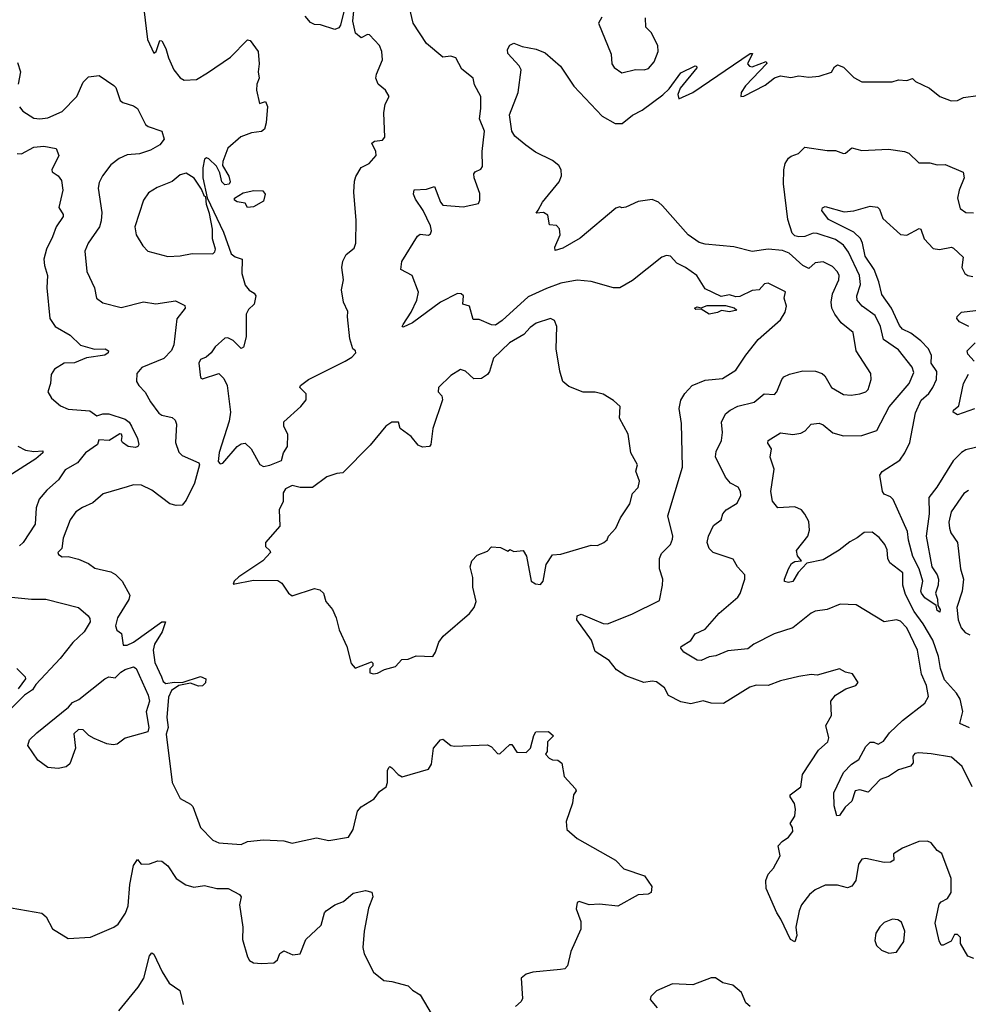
# Model space of a CAD drawing. Extents: x 1552033 to 1694788, y 811965 to 917215.
# Tile 49 of 256: x 1589316 to 1593978, y 831836 to 836672. Entities that reach past the tile are written whole.
import ezdxf

# ---------------------------------------------------------------- set-up
doc = ezdxf.new("R2010")
doc.units = 0

msp = doc.modelspace()

# ---------------------------------------------------------------- linework, layer by layer
at = {"layer": '0CON20XD'}
for points in [[(1589915, 836820), (1589944.7, 836575), (1589975, 836507.5), (1589986.2, 836515), (1590005, 836570), (1590015, 836567.5), (1590035, 836530), (1590047.1, 836485), (1590073.8, 836425), (1590105, 836385.8), (1590125, 836374.4), (1590185, 836378.8), (1590238.6, 836411.4), (1590353, 836487), (1590435, 836572.5), (1590449.3, 836569.3), (1590487.5, 836515), (1590493.3, 836455), (1590488.8, 836415), (1590493.3, 836385), (1590482, 836355), (1590479.2, 836325), (1590495, 836260), (1590525, 836270), (1590533.8, 836245), (1590527.8, 836165), (1590518.9, 836135), (1590505, 836122.7), (1590455, 836115.7), (1590403.7, 836096.3), (1590339.3, 836040.7), (1590313.8, 835975), (1590312.5, 835955), (1590343.9, 835903.9), (1590351.2, 835875), (1590345, 835863.3), (1590325, 835861.4), (1590309.4, 835875), (1590299.4, 835919.4), (1590282.9, 835952.9), (1590245, 835988.8), (1590235, 835993.3), (1590223.9, 835986.1), (1590216.2, 835945), (1590216.2, 835895), (1590237.5, 835797.5), (1590317.9, 835627.9), (1590355, 835522.5), (1590375, 835507.5), (1590410, 835495), (1590408, 835425), (1590425, 835367.5), (1590444.1, 835344.1), (1590469.3, 835329.3), (1590477.5, 835315), (1590468, 835275), (1590441.2, 835248.8), (1590428.8, 835225), (1590430, 835115), (1590415.9, 835064.1), (1590405, 835057.5), (1590366.1, 835096.1), (1590339.3, 835109.3), (1590325, 835107.5), (1590277.5, 835065), (1590257.5, 835035), (1590232.5, 835015), (1590205, 835003.3), (1590197.1, 834985), (1590205, 834914.4), (1590215, 834908.6), (1590295, 834934.4), (1590320.2, 834910.2), (1590335.3, 834875.3), (1590352.9, 834745), (1590345, 834700.8), (1590296.4, 834546.4), (1590291.4, 834501.4), (1590300.8, 834490.8), (1590315, 834494.4), (1590384.5, 834575.5), (1590405, 834589), (1590425, 834591.9), (1590454.1, 834565), (1590496.8, 834486.8), (1590515, 834477.6)], [(1590912.5, 836725), (1590892.5, 836645), (1590885, 836632.5), (1590865, 836623.3), (1590795, 836646.7), (1590765, 836647.5), (1590745, 836657.5), (1590719.3, 836689.3)], [(1594005, 832061.2), (1593975, 832073.3), (1593940, 832135), (1593938.8, 832165), (1593925, 832178.8), (1593910.7, 832179.3), (1593893.6, 832146.4), (1593855, 832126.7), (1593845, 832127.5), (1593835, 832147.5), (1593814.4, 832235), (1593835, 832327.5), (1593845, 832340), (1593875, 832356.2), (1593893.1, 832385), (1593893.1, 832455), (1593847, 832577), (1593825, 832591.2), (1593795, 832628.8), (1593776.8, 832636.8), (1593735, 832635.5), (1593655, 832604), (1593610, 832575), (1593611.2, 832545), (1593595.4, 832534.6), (1593565, 832532.7), (1593475, 832551.8), (1593455, 832549.2), (1593439.1, 832525), (1593425.6, 832445), (1593405, 832417.1), (1593385, 832408.9), (1593335, 832421.4), (1593275, 832422), (1593225, 832398), (1593198, 832375), (1593158.8, 832325), (1593146.2, 832295), (1593130, 832215), (1593135.8, 832175), (1593125, 832142.5), (1593103.8, 832155), (1593056.9, 832255), (1593036.4, 832285), (1592984.6, 832405), (1592982.2, 832445), (1592994.4, 832475), (1593020.6, 832505), (1593054, 832565), (1593044.2, 832615), (1593063.3, 832636.7), (1593095, 832658), (1593115.6, 832685), (1593114.1, 832704.1), (1593103.3, 832725), (1593125, 832760.8), (1593128.3, 832795), (1593123.4, 832823.4), (1593102.9, 832855), (1593102.9, 832865), (1593155, 832904.3), (1593162.5, 832965), (1593242.2, 833085), (1593286.9, 833125), (1593291.8, 833145), (1593277.5, 833205), (1593306, 833254), (1593302, 833325), (1593325.5, 833354.5), (1593376.7, 833385), (1593425, 833402.5), (1593436.4, 833416.4), (1593409.2, 833459.2), (1593375, 833468), (1593345, 833484), (1593235, 833452.5), (1593205, 833455.7), (1593144.4, 833445.6), (1593055, 833424.4), (1592995, 833402.7), (1592935, 833404.3), (1592905, 833394.2), (1592775, 833312.9), (1592714.5, 833314.5), (1592675, 833326.2), (1592615, 833312), (1592565, 833321.2), (1592505, 833353.3), (1592485, 833390), (1592445, 833420), (1592425, 833423.3), (1592383, 833417), (1592295, 833450), (1592248.8, 833478.8), (1592213.8, 833525), (1592145, 833568.8), (1592126.7, 833625), (1592053.9, 833723.9), (1592056, 833745), (1592075, 833752.9), (1592183.9, 833706.1), (1592205, 833705.6), (1592325, 833752.9), (1592460.9, 833819.1), (1592475.9, 833894.1), (1592476.2, 833925), (1592460, 833975), (1592460.8, 834025), (1592470, 834050), (1592515, 834094.4), (1592525, 834120), (1592526.2, 834135), (1592501.8, 834235), (1592572.9, 834475), (1592568.9, 834688.9), (1592557.5, 834762.5), (1592565.9, 834804.1), (1592585, 834836.7), (1592621.2, 834875), (1592685, 834900.9), (1592770.6, 834909.4), (1592835, 834950), (1592884.2, 835025), (1592945, 835102), (1593055, 835198), (1593077.5, 835235), (1593084.2, 835265), (1593073.3, 835305), (1593080, 835335), (1592995, 835377.5), (1592976.7, 835375), (1592950, 835345), (1592915, 835342.5), (1592855, 835312.5), (1592835, 835310), (1592805, 835320), (1592763, 835313), (1592685, 835350), (1592643.8, 835415), (1592587.5, 835455), (1592545.9, 835475.9), (1592515, 835510), (1592495, 835514), (1592472, 835505), (1592328.3, 835391.7), (1592265, 835355.8), (1592235, 835355.7), (1592125, 835385.4), (1592055, 835392.3), (1591975, 835377.6), (1591905, 835351.9), (1591815, 835310.2), (1591688, 835195), (1591655, 835172.3), (1591635, 835172.5), (1591575, 835200), (1591545, 835200), (1591526.7, 835265), (1591494.1, 835274.1), (1591496.7, 835315), (1591485, 835326.2), (1591467, 835327), (1591384.7, 835285), (1591246.9, 835183.1), (1591201.2, 835161.2), (1591196, 835165), (1591200.4, 835175), (1591239.7, 835235), (1591267.5, 835295), (1591275.8, 835334.2), (1591245, 835416.2), (1591190, 835445), (1591194.2, 835485), (1591271.1, 835608.9), (1591285, 835618.1), (1591325, 835613.3), (1591335, 835620), (1591340, 835635), (1591335, 835658.8), (1591299.5, 835735), (1591260.9, 835790.9), (1591251.9, 835815), (1591254.4, 835835.6), (1591315, 835839.4), (1591355, 835853.3), (1591384.4, 835775), (1591395, 835761.2), (1591495, 835753.1), (1591571.4, 835768.6), (1591578, 835785), (1591578.3, 835818.3), (1591550, 835895), (1591548.8, 835915), (1591554, 835925), (1591582.1, 835937.9), (1591589.8, 835950.2), (1591588.2, 836025), (1591601.2, 836125), (1591575.4, 836185), (1591582.9, 836235), (1591582.1, 836295), (1591551.2, 836351.2), (1591544.2, 836385), (1591489.4, 836429.4), (1591459.4, 836485), (1591435, 836493.3), (1591395, 836487.9), (1591314.7, 836555), (1591250, 836655), (1591232, 836732)], [(1590515, 834477.6), (1590545, 834484.4), (1590602.4, 834507.5), (1590611.9, 834545), (1590631.8, 834575), (1590634.5, 834634.5), (1590613.9, 834675), (1590613.6, 834696.4), (1590697.2, 834772.8), (1590723.8, 834805), (1590723.9, 834833.9), (1590692.5, 834865), (1590696.2, 834875), (1590735.7, 834905), (1590916.1, 834995), (1590949.1, 835015), (1590968.6, 835035), (1590966.2, 835045), (1590953.8, 835055), (1590938.8, 835105), (1590926.7, 835213.3), (1590929.3, 835239.3), (1590907.5, 835285), (1590898, 835345), (1590907.1, 835395), (1590900, 835455), (1590904.2, 835485.8), (1590920.9, 835519.1), (1590959.6, 835550.4), (1590968.2, 835575), (1590969.7, 835685), (1590958.9, 835825), (1590961.1, 835878.9), (1590968.5, 835901.5), (1590994.2, 835945.8), (1591034.2, 835965), (1591067.5, 836005), (1591066.7, 836025), (1591047.5, 836065), (1591060, 836075), (1591100, 836080), (1591111.2, 836095), (1591105.8, 836215), (1591113, 836257), (1591132.5, 836295), (1591113.3, 836325), (1591077.3, 836355), (1591066.5, 836385), (1591068.9, 836405), (1591100, 836475), (1591096.4, 836515), (1591084.4, 836545), (1591035, 836596.7), (1591025, 836598.6), (1590995, 836582), (1590966.7, 836605), (1590953.3, 836665), (1590959.1, 836715)], [(1592177.5, 836685), (1592161.2, 836655), (1592222.3, 836502.3), (1592225.7, 836455), (1592237.6, 836437.6), (1592275, 836410.8), (1592342.8, 836427.2), (1592385, 836425.5), (1592407.1, 836432.9), (1592434.4, 836465), (1592453.3, 836515), (1592451.5, 836545), (1592418.8, 836608.8), (1592393.8, 836635), (1592391.7, 836681.7)], [(1593996.1, 832905), (1593947.8, 833005), (1593895, 833050), (1593795, 833065.8), (1593735, 833072.2), (1593715, 833067.5), (1593704.5, 833055), (1593707.6, 833022.4), (1593693.5, 833006.5), (1593635, 832987.8), (1593585, 832955.5), (1593545, 832940), (1593485, 832878.8), (1593445, 832888.9), (1593422, 832885), (1593405, 832834.4), (1593373.1, 832805), (1593345, 832764), (1593331.4, 832761.4), (1593318.3, 832811.7), (1593316.7, 832875), (1593364.2, 832975), (1593403.3, 833015), (1593440.7, 833039.3), (1593475, 833101.9), (1593495, 833124.2), (1593514.1, 833124.1), (1593535, 833114.4), (1593561.6, 833128.4), (1593590.5, 833169.5), (1593655, 833230), (1593765, 833316), (1593781.9, 833348.1), (1593772.4, 833402.4), (1593747.2, 833457.2), (1593728.4, 833575), (1593676, 833685), (1593645, 833717.5), (1593625, 833724.6), (1593565, 833715.5), (1593427.6, 833797.6), (1593347.9, 833802.1), (1593284.2, 833775.8), (1593225, 833766.9), (1593205, 833758.1), (1593115.3, 833684.7), (1593024, 833655), (1592924.7, 833605.3), (1592895, 833582.2), (1592796.9, 833573.1), (1592737.7, 833547.7), (1592705, 833542.2), (1592665, 833525.4), (1592645, 833526.4), (1592580.6, 833565), (1592566, 833585), (1592566.1, 833593.9), (1592615, 833623.8), (1592635, 833655.7), (1592685, 833679.4), (1592753.4, 833756.6), (1592845, 833836), (1592856.4, 833853.6), (1592880, 833925), (1592880, 833945), (1592844, 833985), (1592822.8, 834022.8), (1592724.3, 834055), (1592703.8, 834075), (1592695.4, 834105), (1592700.8, 834135), (1592725, 834188.6), (1592762.9, 834215), (1592771.5, 834245), (1592787.9, 834265), (1592842.3, 834297.7), (1592859.4, 834335), (1592858.4, 834355), (1592846.6, 834376.6), (1592810, 834395), (1592784.2, 834425), (1592736, 834525), (1592739.1, 834550.8), (1592764.7, 834605.3), (1592769.6, 834645), (1592765.6, 834695), (1592785, 834736.9), (1592806.9, 834755), (1592845, 834773.3), (1592925, 834793.3), (1592975, 834834.2), (1593025, 834831.1), (1593037.1, 834845), (1593061.1, 834905), (1593071.9, 834918.1), (1593098.8, 834931.2), (1593165, 834946.7), (1593226.4, 834946.4), (1593260, 834935), (1593273.1, 834923.1), (1593305.5, 834865), (1593365, 834831.8), (1593402.9, 834827.1), (1593444.5, 834834.5), (1593475, 834844.7), (1593485.3, 834855), (1593500.6, 834905), (1593499.2, 834935), (1593427.5, 835045), (1593411.5, 835135), (1593353.8, 835183.8), (1593321.5, 835225), (1593306.8, 835255), (1593304.5, 835285), (1593310.9, 835325), (1593341.5, 835395), (1593342.5, 835415), (1593335, 835434.3), (1593310.3, 835460.3), (1593265, 835482.7), (1593225, 835478.2), (1593195, 835450), (1593165.1, 835465.1), (1593098.4, 835525), (1593065, 835538.9), (1592995, 835544.4), (1592915, 835533.2), (1592825, 835556.5), (1592685, 835569), (1592655, 835577.2), (1592600.8, 835615), (1592475, 835758.4), (1592455, 835775.3), (1592425, 835788.9), (1592355, 835779.3), (1592295, 835750.8), (1592275, 835747.5), (1592265, 835752.5), (1592245, 835745.7), (1592070.9, 835599.1), (1591985, 835550), (1591948.3, 835538.3), (1591946, 835555), (1591972, 835615), (1591968.8, 835645), (1591955, 835661.2), (1591920, 835665), (1591911.2, 835711.2), (1591890, 835725), (1591855, 835722.5), (1591863.8, 835736.2), (1591884.8, 835775), (1591967, 835875), (1591978.8, 835905), (1591976.4, 835935), (1591965.6, 835955.6), (1591935, 835980), (1591851.7, 836021.7), (1591804, 836055), (1591750.2, 836100.2), (1591734.4, 836124.4), (1591724, 836205), (1591766.2, 836315), (1591781.4, 836425), (1591770, 836445), (1591714.4, 836505), (1591712.7, 836525), (1591725, 836547.5), (1591745, 836555.8), (1591785, 836540.6), (1591855, 836527.3), (1591898.8, 836508.8), (1591973.2, 836443.2), (1592039.5, 836345), (1592178.1, 836198.1), (1592242.7, 836162.8), (1592277.5, 836162.5), (1592326.9, 836203.1), (1592375, 836228.1), (1592476.9, 836303.1), (1592507.7, 836332.3), (1592565, 836410.8), (1592635, 836445.5), (1592643, 836443), (1592643.8, 836435), (1592562, 836335), (1592550, 836305), (1592555, 836283.3), (1592625, 836314), (1592905.8, 836505.8), (1592917.5, 836505), (1592893.3, 836455), (1592903, 836443), (1592915, 836440), (1592985, 836466.2), (1592987.5, 836457.5), (1592883.4, 836346.6), (1592862.5, 836315), (1592860, 836295), (1592875, 836295.7), (1592979.4, 836350.6), (1593025, 836385.5), (1593055, 836396.1), (1593105, 836388.1), (1593145, 836396.7), (1593195, 836389.2), (1593244.8, 836395.2), (1593305, 836414.5), (1593320, 836440), (1593335, 836450.5), (1593365, 836438.8), (1593415, 836388.2), (1593455, 836367.1), (1593603, 836367), (1593635, 836376), (1593675, 836374), (1593703, 836383), (1593718.8, 836368.8), (1593787.5, 836335), (1593837.5, 836295), (1593893, 836273), (1593925, 836275.8), (1593955, 836290), (1594025, 836300)], [(1589305, 836461.2), (1589321.1, 836415), (1589309.1, 836355)], [(1589315, 836244.2), (1589332.4, 836222.4), (1589385, 836187.8), (1589414.6, 836184.6), (1589455, 836190.4), (1589525, 836221.2), (1589597.8, 836295), (1589628.6, 836365), (1589655, 836392), (1589707, 836397), (1589779.4, 836349.4), (1589789.1, 836339.1), (1589809.4, 836275), (1589823.8, 836265), (1589875, 836249.6), (1589895, 836235.5), (1589935, 836157.5), (1589947.4, 836147.4), (1590014.3, 836124.3), (1590025.8, 836085), (1590005, 836056.9), (1589959.7, 836030.3), (1589905, 836012.6), (1589845, 836008.1), (1589805, 835990.7), (1589765, 835959.6), (1589723.6, 835905), (1589707, 835873), (1589701.5, 835845), (1589720.4, 835725), (1589716.3, 835683.7), (1589708.9, 835655), (1589653.5, 835575), (1589636.9, 835535), (1589645.8, 835435.8), (1589684, 835355), (1589693.8, 835305), (1589725, 835282), (1589815, 835257.8), (1589924, 835286), (1589985, 835276.2), (1590081.3, 835291.3), (1590127.5, 835267.5), (1590130, 835255), (1590087.8, 835202.2), (1590073.9, 835075), (1590062.9, 835047.1), (1590025, 835007.9), (1589915.8, 834964.2), (1589892.5, 834935), (1589890, 834895), (1589901.2, 834875), (1589933, 834843), (1589959.4, 834795), (1590000.2, 834740.2), (1590015, 834730), (1590065, 834717.8), (1590080.8, 834705), (1590086.9, 834685), (1590082.1, 834595), (1590097.8, 834547.8), (1590115, 834531.2), (1590195.9, 834495.9), (1590200, 834485), (1590175, 834396.2), (1590135, 834312.9), (1590115, 834288.5), (1590085, 834286), (1590053.9, 834293.9), (1589965, 834360.6), (1589915.6, 834385.6), (1589875, 834388), (1589845, 834378), (1589727, 834343), (1589675, 834298.6), (1589625, 834276.7), (1589592.9, 834255), (1589564.6, 834215.4), (1589530, 834125), (1589523.3, 834075), (1589504, 834055), (1589506.7, 834045), (1589524.3, 834034.3), (1589555, 834036), (1589605, 834022.9), (1589655, 834000.8), (1589685, 833978.6), (1589765, 833960.5), (1589787.3, 833947.3), (1589820, 833915), (1589857.5, 833845), (1589853.3, 833825), (1589796.7, 833735), (1589787.5, 833695), (1589793.6, 833673.6), (1589817, 833657), (1589825, 833600), (1589845, 833600), (1589875, 833614.5), (1590015, 833714), (1590032.5, 833715), (1590016, 833665), (1589979.2, 833605), (1589972, 833575), (1589980.8, 833515), (1590013.9, 833443.9)], [(1589304, 836014), (1589325, 836013.8), (1589385, 836046.2), (1589435, 836051.2), (1589495, 836040), (1589508.8, 836005), (1589474, 835935), (1589476.7, 835925), (1589505, 835905.8), (1589521.5, 835881.5), (1589528.9, 835835), (1589508.8, 835748.8), (1589530, 835715), (1589530, 835705), (1589495, 835653.8), (1589478.2, 835605), (1589447.7, 835545), (1589435.4, 835495), (1589437.7, 835465), (1589452.7, 835415), (1589450.4, 835355), (1589463.9, 835205), (1589490, 835165), (1589565, 835121.9), (1589615, 835073.5), (1589684.3, 835054.3), (1589736.7, 835055), (1589752.2, 835045), (1589751.5, 835035), (1589735, 835023.6), (1589645, 835010.9), (1589585, 834986.7), (1589535, 834985.7), (1589487.5, 834955), (1589470.9, 834929.2), (1589467.9, 834885), (1589454.5, 834845), (1589473.2, 834813.2), (1589516.2, 834775), (1589555, 834758.5), (1589661.2, 834751.2), (1589695, 834726.7), (1589725, 834735.8), (1589754.4, 834735.6), (1589835, 834710), (1589854, 834695), (1589865, 834676.2), (1589895.3, 834615.3), (1589902.5, 834585), (1589896.7, 834575), (1589885, 834570.6), (1589850, 834575), (1589821.2, 834595), (1589816.2, 834605), (1589820, 834625), (1589816.2, 834636.2), (1589808.8, 834638.8), (1589756.7, 834605), (1589705, 834608.8), (1589698.2, 834585), (1589638.9, 834545), (1589600, 834495), (1589539.5, 834460.5), (1589507.1, 834412.9), (1589449.4, 834360.6), (1589412.7, 834317.3), (1589397.9, 834275), (1589391.8, 834195), (1589334.2, 834105), (1589315, 834088.6)], [(1593983.6, 833193.6), (1593936.2, 833215), (1593950.3, 833275), (1593937.8, 833335), (1593920.2, 833365), (1593860.1, 833430), (1593841.7, 833485), (1593831.7, 833545), (1593804, 833624), (1593755.9, 833705), (1593711.7, 833765), (1593669, 833849), (1593655.9, 833895), (1593656.4, 833955), (1593592.5, 834005), (1593581.9, 834025), (1593578.7, 834068.7), (1593568.1, 834095), (1593539.7, 834129.7), (1593505, 834155.5), (1593465.8, 834154.2), (1593432.5, 834127.5), (1593395, 834107.9), (1593344.1, 834065.9), (1593265, 834018.8), (1593185, 834003.3), (1593142.5, 833957.5), (1593115, 833912), (1593095, 833908), (1593075, 833912.5), (1593074.3, 833925), (1593093.8, 833975), (1593109.6, 834000.4), (1593125, 834011.4), (1593157.5, 834015), (1593138.6, 834038.6), (1593134.3, 834065), (1593189.1, 834135), (1593197.3, 834165), (1593195, 834207.5), (1593175, 834243.8), (1593158, 834265), (1593125, 834280), (1593042.5, 834275), (1593015, 834308), (1593006.8, 834355), (1593023.6, 834465), (1593003.6, 834523.6), (1593011.2, 834565), (1592992.3, 834592.3), (1592993.8, 834605), (1593055, 834642.5), (1593115, 834635.3), (1593155, 834641.5), (1593176.5, 834653.5), (1593205, 834686), (1593245, 834690), (1593265, 834682), (1593312.1, 834642.1), (1593365, 834627.9), (1593455, 834630.3), (1593528.1, 834655), (1593589.2, 834770.8), (1593686.7, 834885), (1593710.9, 834939.1), (1593701.8, 834965), (1593635, 835050.8), (1593561.3, 835101.3), (1593546.3, 835165), (1593519.4, 835219.4), (1593456.6, 835265), (1593431.8, 835295), (1593430.6, 835315), (1593448.3, 835371.7), (1593444, 835415), (1593389.6, 835529.6), (1593364.6, 835565), (1593325, 835591.7), (1593235, 835621.1), (1593215, 835622.7), (1593175, 835606.9), (1593145, 835605.4), (1593125, 835610), (1593112.7, 835622.7), (1593090.4, 835690.4), (1593069.8, 835865), (1593070.7, 835935), (1593078.7, 835965), (1593095, 835991.6), (1593107.7, 836002.3), (1593142.9, 836015), (1593175, 836046.1), (1593285, 836028.8), (1593325, 836028.9), (1593365, 836014.3), (1593375, 836016), (1593405, 836042), (1593455, 836030), (1593585, 836036), (1593664.4, 836024.4), (1593685, 836015.8), (1593735, 835968.6), (1593788.8, 835968.8), (1593825, 835959.2), (1593865, 835960.8), (1593953, 835923), (1593957.8, 835895), (1593932.7, 835835), (1593925.6, 835795), (1593938, 835745), (1593965, 835724.2), (1594003.1, 835723.1)], [(1590045, 835509.4), (1590105, 835511.9), (1590163.4, 835523.4), (1590265, 835521.8), (1590275, 835531.4), (1590277.8, 835545), (1590263.1, 835595), (1590263, 835643), (1590249.4, 835719.4), (1590234.7, 835765), (1590231.7, 835801.7), (1590225, 835803.3), (1590209.5, 835839.5), (1590173, 835893), (1590135, 835918), (1590105, 835910), (1590065, 835877.1), (1589992.1, 835847.9), (1589949.1, 835820.9), (1589924.3, 835785), (1589881.9, 835655), (1589888, 835615), (1589921.1, 835561.1), (1589946.7, 835535), (1590045, 835509.4)], [(1590435, 835750), (1590425, 835770), (1590385, 835777.5), (1590372.5, 835785), (1590372.5, 835795), (1590415, 835821.2), (1590467, 835833), (1590511.7, 835831.7), (1590522.5, 835815), (1590515, 835780), (1590465, 835752.5), (1590435, 835750)], [(1594055, 834580.6), (1593965, 834558.9), (1593943.8, 834546.2), (1593904.2, 834505), (1593823.2, 834376.8), (1593783.2, 834325), (1593785.1, 834245), (1593770.4, 834135), (1593797.9, 833985), (1593825, 833946), (1593831.2, 833925), (1593830.5, 833895), (1593817.1, 833855), (1593826.4, 833826.4), (1593828, 833795), (1593840, 833775), (1593837.3, 833762.7), (1593825, 833770), (1593820, 833795), (1593765, 833831.8), (1593748, 833855), (1593744.8, 833865), (1593754.7, 833915), (1593737.1, 833975), (1593706, 834035), (1593683.7, 834115), (1593679.1, 834159.1), (1593609.4, 834315), (1593595, 834329.3), (1593565, 834341.1), (1593556.7, 834355), (1593543.3, 834435), (1593555, 834452.9), (1593641.3, 834508.7), (1593666.6, 834545), (1593690.5, 834595), (1593718.3, 834741.7), (1593746.7, 834803.3), (1593784.4, 834835.6), (1593803.9, 834866.1), (1593820.8, 834905), (1593823.6, 834943.6), (1593794.6, 834985), (1593797.7, 835022.3), (1593782.4, 835055), (1593744.2, 835094.2), (1593695, 835132.2), (1593655, 835151.3), (1593639.8, 835169.8), (1593600.4, 835255), (1593552.2, 835322.2), (1593538.4, 835385), (1593515.7, 835445.7), (1593470.4, 835510.4), (1593458.4, 835575), (1593447.8, 835597.8), (1593415, 835628), (1593290.1, 835690.1), (1593258.5, 835735), (1593261.8, 835748.2), (1593275, 835754.5), (1593368.2, 835728.2), (1593415, 835733.3), (1593495, 835756.2), (1593531.1, 835751.1), (1593541.5, 835741.5), (1593558.4, 835695), (1593645, 835616.9), (1593676, 835614), (1593736.8, 835646.8), (1593745, 835642.5), (1593760.8, 835595), (1593805, 835548.9), (1593836.4, 835543.6), (1593895, 835554), (1593905, 835550), (1593952.5, 835505), (1593946.5, 835455), (1593960.4, 835425), (1593975, 835415.4), (1594000.7, 835410.7)], [(1592705, 835226.2), (1592665, 835250), (1592638.3, 835248.3), (1592632.5, 835255), (1592645, 835262.5), (1592665, 835257.5), (1592695, 835268.8), (1592785, 835267.5), (1592827, 835257), (1592840, 835245), (1592805, 835237.5), (1592765, 835243.3), (1592745, 835233.8), (1592705, 835226.2)], [(1593980, 835165), (1593935, 835187.8), (1593921.7, 835205), (1593922.4, 835215), (1593945, 835235.7), (1594069.5, 835249.5)], [(1591055, 833460), (1591075, 833463.1), (1591109.1, 833480.9), (1591163.3, 833495), (1591195, 833530), (1591225, 833531.2), (1591265, 833548), (1591345.8, 833544.2), (1591360, 833565), (1591376, 833615), (1591398, 833645), (1591527.5, 833755), (1591550, 833785), (1591558.8, 833815), (1591542.5, 833885), (1591543, 833933), (1591530, 833985), (1591537.5, 834015), (1591565, 834042.5), (1591615, 834062.5), (1591635, 834082.5), (1591679.3, 834079.3), (1591715, 834062.5), (1591725, 834070), (1591745, 834060), (1591790, 834065), (1591807, 834037), (1591830, 833915), (1591850.7, 833900.7), (1591875, 833897.3), (1591889.2, 833915), (1591903.2, 833996.8), (1591935, 834044), (1591975, 834047.1), (1592125, 834091.2), (1592155, 834090), (1592187.5, 834105), (1592203, 834117), (1592210, 834135), (1592245.6, 834175), (1592268.6, 834225), (1592314.3, 834295), (1592327.5, 834345), (1592355.5, 834375), (1592361.5, 834405), (1592344, 834455), (1592352, 834485), (1592320, 834545), (1592305.8, 834635.8), (1592264, 834715), (1592267.5, 834772.5), (1592235, 834802.5), (1592183.3, 834833.3), (1592145, 834843.3), (1592085, 834842.2), (1592015, 834870.8), (1591986, 834895), (1591971.4, 834945), (1591953.1, 835055), (1591955.9, 835165), (1591945, 835194), (1591925, 835204), (1591855, 835180.8), (1591825, 835160), (1591793.6, 835126.4), (1591724, 835085), (1591645, 835010), (1591625.7, 834944.3), (1591615, 834930), (1591585, 834910), (1591548.3, 834908.3), (1591507.5, 834945), (1591483.3, 834953.3), (1591435.8, 834925), (1591374.4, 834865), (1591372.5, 834845), (1591390, 834825), (1591394, 834805), (1591346.7, 834665), (1591337.5, 834585), (1591330, 834575), (1591295, 834572.5), (1591275, 834582.5), (1591240, 834625), (1591186.7, 834665), (1591177.5, 834695), (1591145, 834696), (1591115, 834676.2), (1591038, 834582), (1590905, 834446), (1590875, 834443.8), (1590825, 834427.5), (1590755, 834374.6), (1590694, 834374), (1590655, 834384.5), (1590621.9, 834368.1), (1590611.5, 834348.5), (1590611.3, 834305), (1590591.5, 834265), (1590594.7, 834185), (1590523.5, 834105), (1590524, 834085), (1590545.5, 834065.5), (1590548.1, 834055), (1590511.5, 834015), (1590393.9, 833935), (1590370.6, 833915), (1590365, 833900), (1590465, 833918.8), (1590585, 833918.1), (1590605, 833904.5), (1590637.8, 833855), (1590655, 833842.6), (1590765, 833877.8), (1590791.1, 833871.1), (1590809.1, 833855), (1590820.8, 833815), (1590853.5, 833775), (1590871.9, 833735), (1590886.2, 833675), (1590923.4, 833593.4), (1590945, 833510), (1590965, 833487.5), (1591045, 833517.5), (1591051.7, 833511.7), (1591051.7, 833498.3), (1591036.4, 833483.6), (1591036.7, 833465), (1591055, 833460)], [(1594006.9, 834995), (1593975, 835029.4), (1593972.8, 835045), (1594011.4, 835085)], [(1594008.6, 834761.4), (1593925, 834730.9), (1593904.3, 834744.3), (1593904.6, 834755), (1593930.9, 834775), (1593954.1, 834885), (1593979.2, 834930.8)], [(1589307.1, 834577.1), (1589345, 834557.5), (1589385, 834552), (1589430, 834555), (1589430, 834545), (1589395.3, 834514.7)], [(1589395.3, 834514.7), (1589265, 834432.5)], [(1593979.6, 834360.4), (1593956.4, 834345), (1593894.1, 834255), (1593882.5, 834205), (1593885.3, 834175), (1593892.3, 834152.3), (1593924, 834104), (1593940.2, 833975), (1593953.9, 833925), (1593948.4, 833865), (1593922.1, 833785), (1593928, 833725), (1593942.5, 833685), (1593961.7, 833661.7), (1593985, 833651.3)], [(1589276.2, 833836.2), (1589375, 833825.4), (1589445, 833826), (1589604.6, 833784.6), (1589652, 833745), (1589661.4, 833731.4), (1589661.9, 833715), (1589633.6, 833665), (1589577.5, 833612.5), (1589514.8, 833535), (1589395, 833406.8), (1589379.7, 833380.3), (1589340.6, 833355), (1589128, 833145)], [(1589302.5, 833485), (1589342.5, 833445), (1589344.4, 833435), (1589308.1, 833385)], [(1589505, 832994.4), (1589455, 832999.4), (1589405.3, 833035.3), (1589357.1, 833107.1), (1589365.3, 833135), (1589400.3, 833169.7), (1589556.1, 833295), (1589575, 833319.1), (1589606.7, 833333.3), (1589735, 833435.2), (1589755, 833444), (1589785, 833439.5), (1589812.7, 833467.3), (1589835, 833480), (1589875, 833493.6), (1589889.1, 833485), (1589947.8, 833355), (1589954.6, 833324.6), (1589938, 833272), (1589950.4, 833195), (1589945.2, 833174.8), (1589835, 833143.6), (1589795, 833114.2), (1589775, 833110.8), (1589745, 833115.8), (1589681.8, 833141.8), (1589656.7, 833156.7), (1589628.6, 833185), (1589605, 833186), (1589581.8, 833165), (1589590, 833095), (1589563.4, 833016.6), (1589545, 833002), (1589505, 832994.4)], [(1590013.9, 833443.9), (1590021.2, 833421.2), (1590035, 833411.9), (1590075, 833418.1), (1590114, 833416), (1590205, 833445.5), (1590231.2, 833435), (1590230, 833415), (1590215, 833400), (1590195, 833398), (1590155, 833414), (1590098.3, 833401.7), (1590062.9, 833377.1), (1590047.8, 833345), (1590039.5, 833245), (1590045.6, 833195), (1590036.4, 833163.7), (1590066.2, 832925), (1590105, 832846.9), (1590155, 832820), (1590167.4, 832807.4), (1590204.6, 832705), (1590265, 832643.2), (1590295, 832630), (1590405, 832620.8), (1590435, 832635.7), (1590515, 832644.3), (1590615, 832639.3), (1590655, 832628.4), (1590676.8, 832633.2), (1590775, 832653.2), (1590835, 832641.6), (1590932.3, 832657.7), (1590954.3, 832695), (1590976.9, 832785), (1590995, 832805.6), (1591058.8, 832845), (1591085, 832882), (1591116.7, 832905), (1591124.4, 832925), (1591123.8, 832985), (1591130.3, 832999.7), (1591135, 833004), (1591145, 832998), (1591176, 832965), (1591195.9, 832954.1), (1591325, 832991.4), (1591340, 833015), (1591350, 833095), (1591385, 833136), (1591395, 833138), (1591435, 833108), (1591453.4, 833103.4), (1591615, 833110.3), (1591635, 833100.9), (1591665, 833067.5), (1591675, 833066), (1591725, 833112.5), (1591735, 833112.5), (1591760, 833075), (1591805, 833072.5), (1591826.2, 833095), (1591843, 833157), (1591853.3, 833175), (1591915, 833176.2), (1591940, 833155), (1591910, 833125), (1591908.3, 833078.3), (1591900, 833065), (1591917.5, 833045), (1591935, 833036.7), (1591960, 833035), (1591980.7, 833020.7), (1591991.2, 832955), (1592048, 832895), (1592051.2, 832885), (1592038, 832865), (1592033.1, 832825), (1592001.5, 832735), (1592005.7, 832695), (1592055, 832650.9), (1592243.8, 832545), (1592285, 832501.2), (1592387.3, 832467.3), (1592422.5, 832415), (1592420, 832385), (1592405, 832377.5), (1592355, 832374), (1592255, 832319.2), (1592165, 832328.1), (1592115, 832324.3), (1592065, 832341.2), (1592055, 832336.7), (1592051.5, 832305), (1592073, 832243), (1592073.6, 832205), (1592024.8, 832095.2), (1592008.3, 832025), (1591995, 832011), (1591973.1, 832006.9), (1591838, 831995), (1591805.8, 831985), (1591781.2, 831965), (1591786.9, 831865), (1591780.3, 831849.7), (1591753.5, 831825)], [(1589275, 832309.4), (1589425, 832283.8), (1589446.6, 832266.6), (1589477.3, 832207.3), (1589555, 832160), (1589665, 832165.7), (1589778.8, 832215), (1589799.8, 832230.2), (1589836.1, 832283.9), (1589849.4, 832320.6), (1589857.3, 832425), (1589875, 832518.8), (1589895, 832547.5), (1589913.9, 832523.9), (1589955, 832526.2), (1589995, 832541.2), (1590015, 832540), (1590045, 832515.8), (1590085, 832454.3), (1590133.4, 832423.4), (1590172.1, 832412.1), (1590225, 832420), (1590285, 832405.7), (1590340, 832405), (1590396.7, 832375), (1590404, 832365), (1590396.9, 832325), (1590412.5, 832215), (1590410.8, 832155), (1590435, 832068.8), (1590445, 832051.4), (1590465, 832040.4), (1590505, 832036.2), (1590565, 832040), (1590583.3, 832055), (1590595, 832086.2), (1590615, 832098.8), (1590659.1, 832079.1), (1590695, 832083.5), (1590723.1, 832155), (1590797.5, 832225), (1590814.5, 832285), (1590822.5, 832295), (1590865.3, 832324.7), (1590908.1, 832341.9), (1590955, 832381.5), (1591015, 832395.4), (1591047.1, 832387.1), (1591051.9, 832365), (1591031.2, 832308.8)], [(1591031.2, 832308.8), (1591009.4, 832195), (1591002.2, 832115), (1591008.9, 832085), (1591054.5, 831995), (1591105, 831953.8), (1591145, 831949.2), (1591225, 831927.5), (1591245.9, 831905.9), (1591285, 831883.3), (1591360, 831755)], [(1593587, 832087), (1593625, 832092.5), (1593661.2, 832145), (1593665.7, 832195.7), (1593649.5, 832239.5), (1593631.7, 832251.7), (1593605, 832253.8), (1593565, 832238.8), (1593542.7, 832217.3), (1593524, 832185), (1593519.3, 832149.3), (1593526.7, 832125), (1593551.7, 832101.7), (1593587, 832087)], [(1589804.2, 831805), (1589899.2, 831920.8), (1589926.7, 831965), (1589954.4, 832075), (1589965, 832088.8), (1589975, 832083.3), (1590016.6, 831996.6), (1590050.9, 831940.9), (1590104, 831904), (1590120, 831835)], [(1592906.7, 831825), (1592884.2, 831844.2), (1592863.8, 831893.8), (1592820.7, 831930.7), (1592772.3, 831942.3), (1592735, 831966.7), (1592715, 831966.7), (1592625, 831932), (1592525, 831937.1), (1592445, 831903.3), (1592417.5, 831875), (1592415, 831860), (1592448.3, 831818.3)]]:
    msp.add_lwpolyline(points, dxfattribs=at)

doc.saveas('drawing.dxf')
